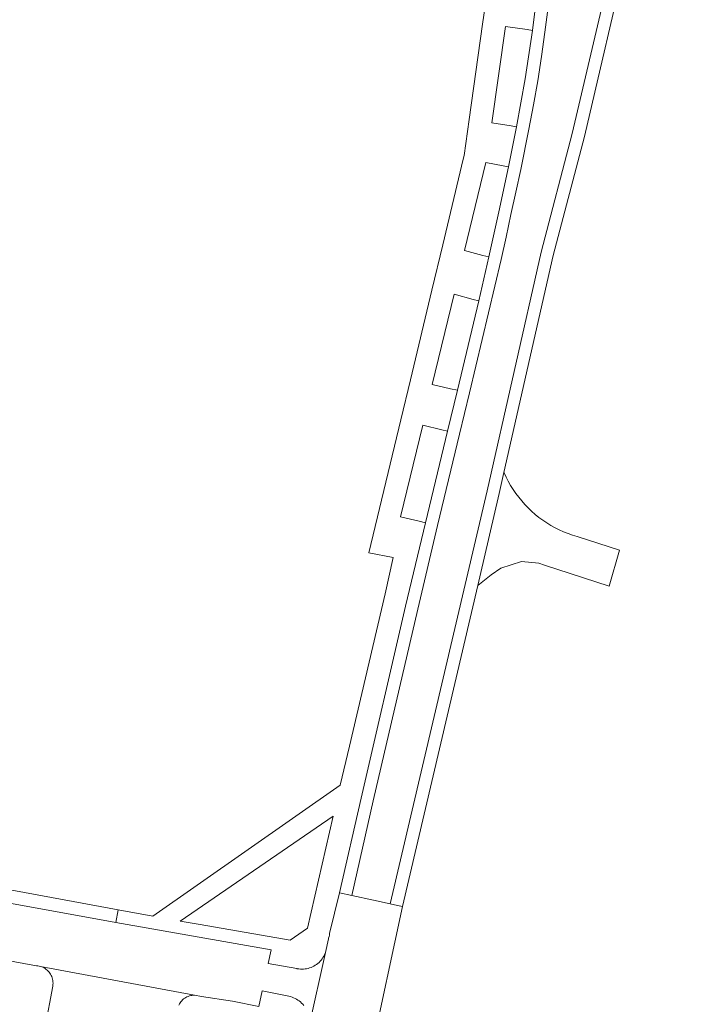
# Model space of a CAD drawing. Extents: x 152825 to 164088, y 457113 to 463005.
# Tile 137 of 256: x 157546 to 157599, y 459661 to 459739. Entities that reach past the tile are written whole.
import ezdxf

# ---------------------------------------------------------------- set-up
doc = ezdxf.new("R2010")
doc.units = 0
doc.header["$LTSCALE"] = 0.5
doc.layers.add('B-PV-VH-GESLOTENVERHARDING_ASFALT-GV', color=251, linetype='CONTINUOUS', lineweight=18)
doc.layers.add('B-PV-VH-OPENVERHARDING_BETONSTRAATSTEEN-GV', color=251, linetype='CONTINUOUS', lineweight=18)

msp = doc.modelspace()

# ---------------------------------------------------------------- linework, layer by layer
at = {"layer": 'B-PV-VH-GESLOTENVERHARDING_ASFALT-GV', "flags": 128}
for points in [[(157598.866, 459760.768), (157597.855, 459760.946), (157597.432, 459758.74), (157595.596, 459750.21), (157595.121, 459748.004), (157593.361, 459745.744), (157593.176, 459745.358), (157589.683, 459730.404), (157587.188, 459720.92), (157582.874, 459701.884), (157575.153, 459668.893), (157575.721, 459668.769), (157576.13, 459668.68), (157582.131, 459694.321), (157582.294, 459695.016), (157583.848, 459701.656), (157584.227, 459703.328), (157588.155, 459720.666), (157590.65, 459730.15), (157594.15, 459745.13), (157596.05, 459747.57), (157596.574, 459750), (157598.41, 459758.53)], [(157570.214, 459666.119), (157569.972, 459665.029), (157568.67, 459659.164), (157568.39, 459657.902), (157567.93, 459655.699), (157569.313, 459655.407), (157571.751, 459654.893), (157573.081, 459654.612), (157573.26, 459655.4), (157573.59, 459656.929), (157576.13, 459668.68), (157575.721, 459668.769), (157575.153, 459668.893), (157573.802, 459669.187), (157572.071, 459669.563), (157571.094, 459669.776), (157570.305, 459666.53), (157570.287, 459666.406), (157570.262, 459666.283), (157570.229, 459666.162)]]:
    msp.add_lwpolyline(points, close=True, dxfattribs=at)
for points in [[(157587.882, 459741.515), (157587.503, 459738.496), (157587.227, 459736.551), (157586.92, 459734.611), (157586.582, 459732.676), (157586.212, 459730.746), (157585.576, 459727.512), (157585.181, 459725.719), (157584.788, 459723.925), (157584.397, 459722.131), (157584.007, 459720.337), (157581.482, 459709.686), (157580.682, 459706.396), (157578.923, 459699.099), (157577.343, 459692.429), (157573.795, 459677.118), (157572.071, 459669.563), (157573.802, 459669.187), (157575.153, 459668.893), (157582.874, 459701.884), (157587.188, 459720.92), (157589.683, 459730.404), (157593.176, 459745.358)], [(157586.89, 459741.64), (157586.511, 459738.621), (157585.933, 459734.771), (157585.231, 459730.942), (157584.6, 459727.728), (157583.811, 459724.139), (157583.03, 459720.548), (157582.22, 459717.03), (157580.51, 459709.92), (157579.71, 459706.63), (157577.95, 459699.33), (157576.37, 459692.66), (157572.82, 459677.34), (157571.094, 459669.776), (157572.071, 459669.563), (157573.795, 459677.118), (157577.343, 459692.429), (157578.923, 459699.099), (157580.682, 459706.396), (157581.482, 459709.686), (157584.007, 459720.337), (157584.397, 459722.131), (157584.788, 459723.925), (157585.181, 459725.719), (157585.576, 459727.512), (157586.212, 459730.746), (157586.582, 459732.676), (157586.92, 459734.611), (157587.227, 459736.551), (157587.503, 459738.496), (157587.882, 459741.515)]]:
    msp.add_lwpolyline(points, dxfattribs=at)
at = {"layer": 'B-PV-VH-OPENVERHARDING_BETONSTRAATSTEEN-GV', "flags": 128}
for points in [[(157582.961, 459742.22), (157582.526, 459739.133), (157581.453, 459731.508), (157581.05, 459728.65), (157580.979, 459728.356), (157579.337, 459721.506), (157578.472, 459717.901), (157576.755, 459710.744), (157575.987, 459707.538), (157573.44, 459696.92), (157575.39, 459696.54), (157574.75, 459693.66), (157571.89, 459681.48), (157571.16, 459678.38), (157556.19, 459667.93), (157553.426, 459668.435), (157553.247, 459667.42), (157565.635, 459665.228), (157565.397, 459664.137), (157567.678, 459663.734), (157567.724, 459663.724), (157567.847, 459663.704), (157567.972, 459663.691), (157568.097, 459663.687), (157568.223, 459663.69), (157568.348, 459663.701), (157568.472, 459663.721), (157568.594, 459663.748), (157568.715, 459663.783), (157568.833, 459663.825), (157568.948, 459663.875), (157569.059, 459663.932), (157569.167, 459663.997), (157569.271, 459664.067), (157569.369, 459664.145), (157569.463, 459664.228), (157569.551, 459664.318), (157569.633, 459664.412), (157569.709, 459664.512), (157569.779, 459664.617), (157569.842, 459664.725), (157569.897, 459664.838), (157569.946, 459664.953), (157569.972, 459665.029), (157570.214, 459666.119), (157570.229, 459666.162), (157570.262, 459666.283), (157570.287, 459666.406), (157570.305, 459666.53), (157571.094, 459669.776), (157572.82, 459677.34), (157576.37, 459692.66), (157577.95, 459699.33), (157577.45, 459699.45), (157575.97, 459699.79), (157577.74, 459707.11), (157579.279, 459706.736), (157579.71, 459706.63), (157580.51, 459709.92), (157579.97, 459710.01), (157578.49, 459710.35), (157580.24, 459717.56), (157581.778, 459717.149), (157582.22, 459717.03), (157583.03, 459720.548), (157582.53, 459720.65), (157581.08, 459721.05), (157582.77, 459728.08), (157584.151, 459727.815), (157584.6, 459727.728), (157585.231, 459730.942), (157584.79, 459731.02), (157583.25, 459731.25), (157584.34, 459738.95), (157586.081, 459738.687), (157586.511, 459738.621), (157586.89, 459741.64)], [(157568.67, 459659.164), (157569.972, 459665.029), (157569.946, 459664.953), (157569.897, 459664.838), (157569.842, 459664.725), (157569.779, 459664.617), (157569.709, 459664.512), (157569.633, 459664.412), (157569.551, 459664.318), (157569.463, 459664.228), (157569.369, 459664.145), (157569.271, 459664.067), (157569.167, 459663.997), (157569.059, 459663.932), (157568.948, 459663.875), (157568.833, 459663.825), (157568.715, 459663.783), (157568.594, 459663.748), (157568.472, 459663.721), (157568.348, 459663.701), (157568.223, 459663.69), (157568.097, 459663.687), (157567.972, 459663.691), (157567.847, 459663.704), (157567.724, 459663.724), (157567.678, 459663.734), (157565.397, 459664.137), (157565.635, 459665.228), (157553.247, 459667.42), (157500, 459677.096)], [(157528.42, 459667.35), (157546.91, 459663.96), (157547.015, 459663.951), (157547.119, 459663.933), (157547.221, 459663.908), (157559.508, 459661.609), (157560.09, 459661.5), (157562.55, 459661.13), (157564.645, 459660.7), (157564.921, 459661.963), (157567.189, 459661.497), (157567.312, 459661.457), (157567.432, 459661.41), (157567.549, 459661.355), (157567.663, 459661.294), (157567.772, 459661.225), (157567.877, 459661.15), (157567.977, 459661.068), (157568.072, 459660.981), (157568.161, 459660.887), (157568.245, 459660.789)], [(157558.261, 459660.821), (157558.31, 459660.914), (157558.365, 459661.003), (157558.428, 459661.088), (157558.496, 459661.168), (157558.571, 459661.242), (157558.651, 459661.31), (157558.736, 459661.372), (157558.825, 459661.428), (157558.918, 459661.477), (157559.015, 459661.518), (157559.115, 459661.552), (157559.216, 459661.578), (157559.32, 459661.596), (157559.424, 459661.606), (157559.508, 459661.609), (157547.221, 459663.908), (157547.321, 459663.875), (157547.418, 459663.835), (157547.512, 459663.787), (157547.602, 459663.733), (157547.687, 459663.671), (157547.768, 459663.604), (157547.843, 459663.53), (157547.913, 459663.451), (157547.976, 459663.367), (157548.033, 459663.278), (157548.083, 459663.186), (157548.125, 459663.089), (157548.161, 459662.99), (157548.188, 459662.889), (157548.208, 459662.785), (157548.22, 459662.681), (157548.224, 459662.576), (157548.22, 459662.47), (157548.208, 459662.366), (157548.201, 459662.327), (157547.61, 459659.08)]]:
    msp.add_lwpolyline(points, dxfattribs=at)
for points in [[(157584.231, 459703.317), (157584.227, 459703.328), (157583.848, 459701.656), (157582.294, 459695.016), (157582.131, 459694.321), (157583.194, 459695.168), (157583.986, 459695.701), (157585.626, 459696.238), (157587.003, 459696.086), (157587.474, 459695.933), (157592.627, 459694.258), (157593.462, 459697.122), (157590.066, 459698.219), (157589.702, 459698.331), (157589.343, 459698.459), (157588.99, 459698.601), (157588.643, 459698.758), (157588.303, 459698.929), (157587.97, 459699.115), (157587.645, 459699.315), (157587.329, 459699.527), (157587.022, 459699.753), (157586.725, 459699.992), (157586.438, 459700.242), (157586.161, 459700.505), (157585.896, 459700.779), (157585.643, 459701.064), (157585.402, 459701.359), (157585.173, 459701.664), (157584.957, 459701.978), (157584.755, 459702.301), (157584.566, 459702.632), (157584.391, 459702.971)], [(157460.28, 459685.46), (157457.24, 459686.02), (157454.419, 459686.54), (157451.338, 459687.108), (157448.29, 459687.67), (157439.784, 459689.207), (157414.744, 459693.816), (157407.39, 459695.17), (157407.412, 459693.92), (157458.089, 459684.712), (157458.937, 459684.558), (157500, 459677.096), (157553.247, 459667.42), (157553.426, 459668.435), (157543.76, 459670.2), (157500, 459678.227), (157468.8, 459683.95)], [(157570.59, 459675.9), (157568.55, 459666.97), (157567.158, 459666.01), (157559.979, 459667.244), (157558.37, 459667.52)]]:
    msp.add_lwpolyline(points, close=True, dxfattribs=at)

doc.saveas('drawing.dxf')
